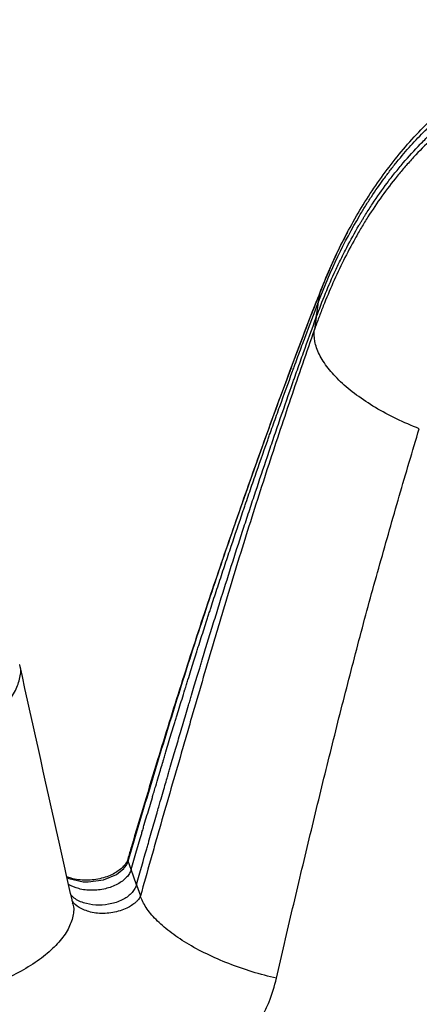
# Model space of a CAD drawing. Header units: millimetres. Extents: x 65 to 198, y 81 to 178.
# Tile 25 of 27: x 179.5 to 184.52, y 165.49 to 177.87. Entities that reach past the tile are written whole.
import ezdxf

# ---------------------------------------------------------------- set-up
doc = ezdxf.new("R2010")
doc.units = ezdxf.units.MM

msp = doc.modelspace()

# ---------------------------------------------------------------- linework, layer by layer
at = {"color": 7, "linetype": 'Continuous', "lineweight": 25}
for p, q in [((183.268, 174.444), (183.267, 174.441)), ((183.249, 174.325), (183.264, 174.43)), ((183.221, 174.13), (183.199, 173.978)), ((180.856, 167.318), (180.855, 167.315)), ((180.856, 167.289), (180.857, 167.291)), ((180.895, 167.185), (180.856, 167.289)), ((180.962, 166.994), (181.012, 166.854))]:
    msp.add_line(p, q, dxfattribs=at)
at = {"color": 8, "linetype": 'Continuous', "lineweight": 25}
for p, q in [((183.264, 174.43), (183.269, 174.439)), ((183.265, 174.433), (183.271, 174.442)), ((180.856, 167.289), (180.859, 167.317)), ((180.857, 167.291), (180.86, 167.317))]:
    msp.add_line(p, q, dxfattribs=at)
at = {"color": 7, "linetype": 'Continuous', "lineweight": 25, "flags": 128}
for points in [[(183.221, 174.13), (183.235, 174.228), (183.249, 174.325)], [(180.962, 166.994), (180.929, 167.09), (180.895, 167.185)]]:
    msp.add_lwpolyline(points, dxfattribs=at)
at = {"color": 8, "linetype": 'Continuous', "lineweight": 25, "flags": 128}
msp.add_lwpolyline([(180.091, 167.083), (180.112, 167.071), (180.294, 167.031), (180.354, 167.029), (180.548, 167.055), (180.712, 167.124), (180.805, 167.2), (180.805, 167.2), (180.805, 167.2)], dxfattribs=at)
at = {"color": 7, "linetype": 'Continuous', "lineweight": 25}
for points, knots in [([(183.265, 174.433), (183.345, 174.639), (183.433, 174.841), (183.58, 175.138), (183.632, 175.236), (183.74, 175.428), (183.796, 175.522), (183.913, 175.708), (183.975, 175.798), (184.102, 175.976), (184.168, 176.063), (184.306, 176.234), (184.377, 176.317), (184.526, 176.478), (184.603, 176.557), (184.724, 176.671), (184.765, 176.708), (184.848, 176.781), (184.89, 176.817), (185.017, 176.921), (185.105, 176.988), (185.373, 177.176), (185.56, 177.288), (185.855, 177.435), (185.955, 177.48), (186.159, 177.564), (186.263, 177.601), (186.473, 177.669), (186.579, 177.699), (186.792, 177.751), (186.899, 177.773), (187.22, 177.829), (187.436, 177.851), (187.867, 177.872), (188.083, 177.869), (188.353, 177.851), (188.407, 177.847), (188.515, 177.837), (188.569, 177.831), (188.729, 177.812), (188.836, 177.797), (189.047, 177.761), (189.153, 177.741), (189.361, 177.696), (189.465, 177.671), (189.772, 177.592), (189.973, 177.531), (190.364, 177.392), (190.553, 177.314), (190.787, 177.212), (190.833, 177.192), (190.926, 177.15), (190.972, 177.129), (191.064, 177.086), (191.11, 177.064), (191.201, 177.02), (191.246, 176.997), (191.38, 176.929), (191.469, 176.882), (191.644, 176.786), (191.731, 176.737), (191.816, 176.688)], [0, 0, 0, 0, 0.0625, 0.0625, 0.09375, 0.09375, 0.125, 0.125, 0.15625, 0.15625, 0.1875, 0.1875, 0.21875, 0.21875, 0.25, 0.25, 0.265625, 0.265625, 0.28125, 0.28125, 0.3125, 0.3125, 0.375, 0.375, 0.40625, 0.40625, 0.4375, 0.4375, 0.46875, 0.46875, 0.5, 0.5, 0.5625, 0.5625, 0.625, 0.625, 0.640625, 0.640625, 0.65625, 0.65625, 0.6875, 0.6875, 0.71875, 0.71875, 0.75, 0.75, 0.8125, 0.8125, 0.875, 0.875, 0.890625, 0.890625, 0.90625, 0.90625, 0.921875, 0.921875, 0.9375, 0.9375, 0.96875, 0.96875, 1, 1, 1, 1]), ([(183.249, 174.325), (183.4, 174.721), (183.572, 175.081), (183.777, 175.426), (183.789, 175.447), (183.813, 175.487), (183.85, 175.547), (183.888, 175.606), (183.964, 175.722), (184.017, 175.797), (184.097, 175.907), (184.124, 175.943), (184.179, 176.015), (184.207, 176.05), (184.291, 176.154), (184.349, 176.222), (184.438, 176.321), (184.467, 176.353), (184.528, 176.416), (184.558, 176.447), (184.651, 176.54), (184.714, 176.599), (184.843, 176.714), (184.909, 176.769), (185.006, 176.847), (185.039, 176.872), (185.103, 176.92), (185.136, 176.944), (185.299, 177.059), (185.431, 177.143), (185.64, 177.258), (185.711, 177.295), (185.857, 177.365), (185.932, 177.398), (186.085, 177.462), (186.165, 177.492), (186.328, 177.548), (186.411, 177.574), (186.67, 177.646), (186.853, 177.686), (187.24, 177.745), (187.444, 177.764), (187.766, 177.775), (187.877, 177.775), (188.102, 177.769), (188.216, 177.762), (188.45, 177.742), (188.57, 177.728), (188.752, 177.702), (188.813, 177.692), (188.937, 177.671), (189, 177.659), (189.127, 177.633), (189.192, 177.619), (189.291, 177.596), (189.325, 177.588), (189.393, 177.571), (189.427, 177.562), (189.532, 177.535), (189.601, 177.516), (189.738, 177.476), (189.806, 177.455), (189.907, 177.422), (189.941, 177.411), (190.009, 177.387), (190.042, 177.375), (190.144, 177.338), (190.214, 177.312), (190.358, 177.254), (190.433, 177.223), (190.53, 177.181), (190.55, 177.173), (190.59, 177.155), (190.611, 177.146), (190.669, 177.12), (190.707, 177.104), (190.781, 177.07), (190.816, 177.054), (190.867, 177.03), (190.883, 177.023), (190.916, 177.008), (190.931, 177), (190.978, 176.977), (191.009, 176.963), (191.072, 176.931), (191.105, 176.915), (191.172, 176.88), (191.206, 176.863), (191.274, 176.827), (191.31, 176.808), (191.363, 176.779), (191.381, 176.769), (191.417, 176.749), (191.437, 176.738), (191.468, 176.721), (191.479, 176.715), (191.496, 176.705), (191.502, 176.702), (191.513, 176.696), (191.519, 176.693), (191.551, 176.674), (191.59, 176.652), (191.643, 176.622)], [0, 0, 0, 0, 0.125, 0.125, 0.132812, 0.132812, 0.140625, 0.15625, 0.15625, 0.1875, 0.1875, 0.203125, 0.203125, 0.21875, 0.21875, 0.25, 0.25, 0.265625, 0.265625, 0.28125, 0.28125, 0.3125, 0.3125, 0.34375, 0.34375, 0.359375, 0.359375, 0.375, 0.375, 0.4375, 0.4375, 0.46875, 0.46875, 0.5, 0.5, 0.53125, 0.53125, 0.5625, 0.5625, 0.625, 0.625, 0.6875, 0.6875, 0.71875, 0.71875, 0.75, 0.75, 0.78125, 0.78125, 0.796875, 0.796875, 0.8125, 0.8125, 0.828125, 0.828125, 0.835937, 0.835937, 0.84375, 0.84375, 0.859375, 0.859375, 0.875, 0.875, 0.882812, 0.882812, 0.890625, 0.890625, 0.90625, 0.90625, 0.921875, 0.921875, 0.925781, 0.925781, 0.929687, 0.929687, 0.9375, 0.9375, 0.945312, 0.945312, 0.949219, 0.949219, 0.953125, 0.953125, 0.960937, 0.960937, 0.96875, 0.96875, 0.976562, 0.976562, 0.984375, 0.984375, 0.988281, 0.988281, 0.992188, 0.992188, 0.994141, 0.994141, 0.995117, 0.995117, 0.996094, 0.996094, 1, 1, 1, 1]), ([(183.221, 174.13), (183.296, 174.336), (183.376, 174.531), (183.473, 174.741), (183.485, 174.767), (183.509, 174.816), (183.521, 174.84), (183.556, 174.913), (183.58, 174.961), (183.654, 175.102), (183.704, 175.193), (183.763, 175.293), (183.77, 175.305), (183.784, 175.328), (183.791, 175.34), (183.805, 175.364), (183.812, 175.375), (183.826, 175.399), (183.833, 175.41), (183.869, 175.468), (183.898, 175.513), (183.987, 175.647), (184.048, 175.733), (184.126, 175.838), (184.143, 175.86), (184.177, 175.904), (184.193, 175.925), (184.244, 175.988), (184.278, 176.029), (184.382, 176.152), (184.454, 176.23), (184.545, 176.324), (184.564, 176.343), (184.602, 176.381), (184.622, 176.4), (184.661, 176.437), (184.68, 176.456), (184.719, 176.492), (184.739, 176.51), (184.769, 176.537), (184.78, 176.546), (184.801, 176.564), (184.811, 176.574), (184.832, 176.592), (184.843, 176.6), (184.863, 176.618), (184.874, 176.627), (184.926, 176.67), (184.967, 176.703), (185.019, 176.742), (185.03, 176.75), (185.052, 176.767), (185.063, 176.775), (185.085, 176.791), (185.096, 176.799), (185.118, 176.815), (185.129, 176.823), (185.184, 176.862), (185.229, 176.892), (185.318, 176.951), (185.364, 176.979), (185.456, 177.034), (185.502, 177.061), (185.573, 177.099), (185.596, 177.112), (185.643, 177.136), (185.666, 177.148), (185.714, 177.171), (185.738, 177.183), (185.787, 177.206), (185.811, 177.217), (185.848, 177.234), (185.86, 177.239), (185.884, 177.25), (185.896, 177.255), (185.932, 177.27), (185.956, 177.28), (186.005, 177.3), (186.03, 177.31), (186.081, 177.329), (186.106, 177.338), (186.144, 177.352), (186.157, 177.356), (186.181, 177.364), (186.193, 177.369), (186.218, 177.377), (186.231, 177.381), (186.256, 177.389), (186.268, 177.393), (186.332, 177.413), (186.383, 177.428), (186.449, 177.446), (186.462, 177.45), (186.487, 177.456), (186.499, 177.46), (186.525, 177.466), (186.538, 177.469), (186.563, 177.476), (186.576, 177.479), (186.641, 177.494), (186.694, 177.505), (186.762, 177.518), (186.773, 177.521), (186.798, 177.525), (186.81, 177.528), (186.848, 177.534), (186.873, 177.539), (186.949, 177.551), (187.001, 177.559), (187.158, 177.579), (187.266, 177.589), (187.383, 177.596), (187.389, 177.597), (187.402, 177.597), (187.408, 177.598), (187.426, 177.599), (187.439, 177.599), (187.476, 177.601), (187.502, 177.602), (187.578, 177.605), (187.63, 177.605), (187.786, 177.606), (187.892, 177.603), (188.014, 177.596), (188.026, 177.595), (188.051, 177.594), (188.063, 177.593), (188.101, 177.59), (188.126, 177.589), (188.202, 177.582), (188.253, 177.577), (188.407, 177.56), (188.512, 177.546), (188.631, 177.527), (188.642, 177.525), (188.666, 177.521), (188.679, 177.519), (188.716, 177.512), (188.741, 177.508), (188.816, 177.494), (188.866, 177.484), (188.93, 177.47), (188.941, 177.468), (188.965, 177.463), (188.977, 177.46), (189.013, 177.452), (189.037, 177.446), (189.11, 177.429), (189.16, 177.417), (189.236, 177.398), (189.26, 177.392), (189.308, 177.379), (189.332, 177.372), (189.404, 177.352), (189.452, 177.339), (189.593, 177.296), (189.687, 177.265), (189.804, 177.224), (189.824, 177.217), (189.868, 177.2), (189.891, 177.192), (189.959, 177.166), (190.006, 177.148), (190.065, 177.124), (190.074, 177.12), (190.095, 177.111), (190.106, 177.107), (190.138, 177.094), (190.16, 177.084), (190.227, 177.056), (190.272, 177.037), (190.366, 176.996), (190.413, 176.975), (190.5, 176.936), (190.541, 176.917), (190.59, 176.894), (190.603, 176.888), (190.625, 176.878), (190.636, 176.872), (190.668, 176.857), (190.689, 176.847), (190.751, 176.817), (190.793, 176.796), (190.848, 176.767), (190.857, 176.763), (190.878, 176.752), (190.888, 176.747), (190.918, 176.731), (190.939, 176.72), (191.002, 176.687), (191.044, 176.664), (191.092, 176.638), (191.096, 176.636), (191.105, 176.631), (191.11, 176.628), (191.124, 176.62), (191.134, 176.615), (191.165, 176.598), (191.186, 176.586), (191.212, 176.571), (191.213, 176.571), (191.216, 176.569), (191.218, 176.568), (191.223, 176.565), (191.234, 176.559), (191.248, 176.551), (191.278, 176.534), (191.302, 176.52), (191.33, 176.504)], [0, 0, 0, 0, 0.0625, 0.0625, 0.070313, 0.070313, 0.078125, 0.078125, 0.09375, 0.09375, 0.125, 0.125, 0.128906, 0.128906, 0.132813, 0.132813, 0.136719, 0.136719, 0.140625, 0.140625, 0.15625, 0.15625, 0.1875, 0.1875, 0.195313, 0.195313, 0.203125, 0.203125, 0.21875, 0.21875, 0.25, 0.25, 0.257813, 0.257813, 0.265625, 0.265625, 0.273438, 0.273438, 0.28125, 0.28125, 0.285156, 0.285156, 0.289063, 0.289063, 0.292969, 0.292969, 0.296875, 0.296875, 0.3125, 0.3125, 0.316406, 0.316406, 0.320313, 0.320313, 0.324219, 0.324219, 0.328125, 0.328125, 0.34375, 0.34375, 0.359375, 0.359375, 0.375, 0.375, 0.382813, 0.382813, 0.390625, 0.390625, 0.398438, 0.398438, 0.40625, 0.40625, 0.410156, 0.410156, 0.414063, 0.414063, 0.421875, 0.421875, 0.429688, 0.429688, 0.4375, 0.4375, 0.441406, 0.441406, 0.445313, 0.445313, 0.449219, 0.449219, 0.453125, 0.453125, 0.46875, 0.46875, 0.472656, 0.472656, 0.476563, 0.476563, 0.480469, 0.480469, 0.484375, 0.484375, 0.5, 0.5, 0.503906, 0.503906, 0.507813, 0.507813, 0.515625, 0.515625, 0.53125, 0.53125, 0.5625, 0.5625, 0.564453, 0.564453, 0.566406, 0.566406, 0.570313, 0.570313, 0.578125, 0.578125, 0.59375, 0.59375, 0.625, 0.625, 0.628906, 0.628906, 0.632813, 0.632813, 0.640625, 0.640625, 0.65625, 0.65625, 0.6875, 0.6875, 0.691406, 0.691406, 0.695313, 0.695313, 0.703125, 0.703125, 0.71875, 0.71875, 0.722656, 0.722656, 0.726563, 0.726563, 0.734375, 0.734375, 0.75, 0.75, 0.757813, 0.757813, 0.765625, 0.765625, 0.78125, 0.78125, 0.8125, 0.8125, 0.820313, 0.820313, 0.828125, 0.828125, 0.84375, 0.84375, 0.847656, 0.847656, 0.851563, 0.851563, 0.859375, 0.859375, 0.875, 0.875, 0.890625, 0.890625, 0.90625, 0.90625, 0.910156, 0.910156, 0.914063, 0.914063, 0.921875, 0.921875, 0.9375, 0.9375, 0.941406, 0.941406, 0.945313, 0.945313, 0.953125, 0.953125, 0.96875, 0.96875, 0.970703, 0.970703, 0.972656, 0.972656, 0.976563, 0.976563, 0.984375, 0.984375, 0.985352, 0.985352, 0.986328, 0.986328, 0.988281, 0.992188, 0.992188, 1, 1, 1, 1]), ([(191.157, 176.438), (191.075, 176.485), (190.993, 176.532), (190.826, 176.623), (190.741, 176.667), (190.613, 176.733), (190.57, 176.754), (190.484, 176.796), (190.44, 176.817), (190.353, 176.857), (190.308, 176.877), (190.22, 176.917), (190.176, 176.936), (190.042, 176.994), (189.952, 177.031), (189.816, 177.085), (189.771, 177.103), (189.678, 177.137), (189.632, 177.154), (189.539, 177.186), (189.492, 177.201), (189.397, 177.231), (189.349, 177.245), (189.205, 177.287), (189.107, 177.312), (188.96, 177.348), (188.911, 177.36), (188.812, 177.381), (188.762, 177.392), (188.663, 177.411), (188.613, 177.42), (188.513, 177.437), (188.463, 177.445), (188.313, 177.467), (188.212, 177.479), (188.061, 177.492), (188.01, 177.496), (187.908, 177.503), (187.858, 177.505), (187.705, 177.51), (187.603, 177.511), (187.398, 177.506), (187.295, 177.5), (187.14, 177.487), (187.088, 177.481), (186.985, 177.469), (186.933, 177.461), (186.779, 177.437), (186.677, 177.418), (186.475, 177.372), (186.374, 177.345), (186.176, 177.284), (186.078, 177.249), (185.885, 177.172), (185.789, 177.13), (185.648, 177.061), (185.601, 177.037), (185.508, 176.987), (185.462, 176.961), (185.326, 176.881), (185.237, 176.824), (185.065, 176.703), (184.982, 176.64), (184.739, 176.442), (184.587, 176.298), (184.409, 176.104), (184.373, 176.065), (184.304, 175.985), (184.271, 175.945), (184.171, 175.821), (184.107, 175.738), (183.985, 175.567), (183.926, 175.48), (183.842, 175.347), (183.815, 175.303), (183.762, 175.213), (183.736, 175.167), (183.659, 175.031), (183.61, 174.939), (183.517, 174.752), (183.473, 174.658), (183.388, 174.467), (183.348, 174.37), (183.29, 174.224), (183.271, 174.175), (183.244, 174.101), (183.23, 174.064), (183.215, 174.021), (183.208, 174.003), (183.204, 173.99), (183.201, 173.984), (183.199, 173.978)], [0, 0, 0, 0, 0.03125, 0.03125, 0.0625, 0.0625, 0.078125, 0.078125, 0.09375, 0.09375, 0.109375, 0.109375, 0.125, 0.125, 0.15625, 0.15625, 0.171875, 0.171875, 0.1875, 0.1875, 0.203125, 0.203125, 0.21875, 0.21875, 0.25, 0.25, 0.265625, 0.265625, 0.28125, 0.28125, 0.296875, 0.296875, 0.3125, 0.3125, 0.34375, 0.34375, 0.359375, 0.359375, 0.375, 0.375, 0.40625, 0.40625, 0.4375, 0.4375, 0.453125, 0.453125, 0.46875, 0.46875, 0.5, 0.5, 0.53125, 0.53125, 0.5625, 0.5625, 0.59375, 0.59375, 0.609375, 0.609375, 0.625, 0.625, 0.65625, 0.65625, 0.6875, 0.6875, 0.75, 0.75, 0.765625, 0.765625, 0.78125, 0.78125, 0.8125, 0.8125, 0.84375, 0.84375, 0.859375, 0.859375, 0.875, 0.875, 0.90625, 0.90625, 0.9375, 0.9375, 0.96875, 0.96875, 0.984375, 0.984375, 0.992187, 0.996094, 0.998047, 0.998047, 1, 1, 1, 1]), ([(183.615, 175.202), (183.597, 175.169), (183.53, 175.045), (183.427, 174.821), (183.331, 174.602), (183.28, 174.473), (183.269, 174.444)], [0, 0, 0, 0, 0.138514, 0.502547, 0.885354, 1, 1, 1, 1]), ([(183.266, 174.44), (183.228, 174.341), (183.075, 173.95), (182.81, 173.247), (182.474, 172.324), (182.149, 171.395), (181.828, 170.457), (181.523, 169.519), (181.212, 168.517), (180.991, 167.786), (180.868, 167.37), (180.853, 167.319)], [0, 0, 0, 0, 0.0430759, 0.1695043, 0.3025737, 0.4370265, 0.5631412, 0.6974901, 0.8285345, 0.9788877, 1, 1, 1, 1]), ([(180.857, 167.291), (180.902, 167.443), (180.947, 167.595), (181.038, 167.898), (181.083, 168.05), (181.175, 168.352), (181.22, 168.503), (181.311, 168.806), (181.358, 168.957), (181.451, 169.258), (181.498, 169.409), (181.594, 169.71), (181.641, 169.86), (181.739, 170.16), (181.788, 170.31), (181.887, 170.609), (181.937, 170.758), (182.038, 171.056), (182.089, 171.205), (182.19, 171.502), (182.242, 171.65), (182.397, 172.094), (182.501, 172.388), (182.714, 172.976), (182.822, 173.268), (183.04, 173.851), (183.151, 174.141), (183.264, 174.43)], [0, 0, 0, 0, 0.0625, 0.0625, 0.125, 0.125, 0.1875, 0.1875, 0.25, 0.25, 0.3125, 0.3125, 0.375, 0.375, 0.4375, 0.4375, 0.5, 0.5, 0.5625, 0.5625, 0.625, 0.625, 0.75, 0.75, 0.875, 0.875, 1, 1, 1, 1]), ([(180.895, 167.185), (180.942, 167.348), (180.986, 167.5), (181.029, 167.644), (181.03, 167.649), (181.033, 167.658), (181.034, 167.663), (181.039, 167.677), (181.047, 167.705), (181.055, 167.734), (181.072, 167.79), (181.083, 167.828), (181.117, 167.942), (181.139, 168.017), (181.162, 168.093), (181.162, 168.095), (181.163, 168.098), (181.164, 168.1), (181.165, 168.105), (181.168, 168.114), (181.174, 168.135), (181.179, 168.153), (181.19, 168.188), (181.197, 168.21), (181.216, 168.276), (181.228, 168.316), (181.262, 168.429), (181.28, 168.493), (181.296, 168.544), (181.296, 168.545), (181.297, 168.546), (181.297, 168.547), (181.297, 168.549), (181.298, 168.553), (181.301, 168.562), (181.306, 168.579), (181.317, 168.615), (181.326, 168.644), (181.343, 168.703), (181.355, 168.742), (181.389, 168.855), (181.411, 168.927), (181.437, 169.014), (181.443, 169.032), (181.454, 169.068), (181.459, 169.086), (181.476, 169.141), (181.487, 169.178), (181.522, 169.29), (181.546, 169.368), (181.572, 169.453), (181.574, 169.458), (181.577, 169.469), (181.579, 169.474), (181.584, 169.49), (181.593, 169.521), (181.603, 169.551), (181.621, 169.611), (181.633, 169.649), (181.668, 169.762), (181.691, 169.833), (181.712, 169.9), (181.713, 169.903), (181.714, 169.908), (181.715, 169.911), (181.718, 169.918), (181.722, 169.933), (181.733, 169.967), (181.742, 169.996), (181.761, 170.054), (181.773, 170.092), (181.809, 170.205), (181.832, 170.278), (181.858, 170.357), (181.861, 170.366), (181.867, 170.385), (181.87, 170.394), (181.879, 170.421), (181.897, 170.476), (181.915, 170.532), (181.951, 170.644), (181.976, 170.72), (182.014, 170.835), (182.027, 170.873), (182.052, 170.95), (182.065, 170.988), (182.102, 171.101), (182.127, 171.176), (182.202, 171.399), (182.251, 171.545), (182.303, 171.697), (182.306, 171.706), (182.312, 171.724), (182.316, 171.734), (182.325, 171.761), (182.331, 171.78), (182.35, 171.835), (182.363, 171.872), (182.401, 171.983), (182.426, 172.056), (182.503, 172.278), (182.555, 172.425), (182.61, 172.582), (182.613, 172.591), (182.62, 172.609), (182.623, 172.618), (182.632, 172.645), (182.652, 172.699), (182.671, 172.753), (182.71, 172.862), (182.736, 172.935), (182.815, 173.155), (182.869, 173.303), (182.925, 173.457), (182.926, 173.461), (182.93, 173.47), (182.931, 173.474), (182.936, 173.487), (182.939, 173.496), (182.949, 173.523), (182.956, 173.541), (182.975, 173.594), (182.988, 173.629), (183.028, 173.737), (183.055, 173.809), (183.136, 174.027), (183.192, 174.175), (183.249, 174.325)], [0, 0, 0, 0, 0.0625, 0.0625, 0.064453, 0.064453, 0.066406, 0.066406, 0.070313, 0.078125, 0.078125, 0.09375, 0.09375, 0.125, 0.125, 0.125488, 0.125488, 0.125977, 0.125977, 0.126953, 0.128906, 0.132813, 0.132813, 0.140625, 0.140625, 0.15625, 0.15625, 0.1875, 0.1875, 0.187744, 0.187744, 0.187988, 0.187988, 0.188477, 0.189453, 0.191406, 0.195313, 0.203125, 0.203125, 0.21875, 0.21875, 0.25, 0.25, 0.257813, 0.257813, 0.265625, 0.265625, 0.28125, 0.28125, 0.3125, 0.3125, 0.314453, 0.314453, 0.316406, 0.316406, 0.320313, 0.328125, 0.328125, 0.34375, 0.34375, 0.375, 0.375, 0.375977, 0.375977, 0.376953, 0.376953, 0.378906, 0.382813, 0.390625, 0.390625, 0.40625, 0.40625, 0.4375, 0.4375, 0.441406, 0.441406, 0.445313, 0.445313, 0.453125, 0.46875, 0.46875, 0.5, 0.5, 0.515625, 0.515625, 0.53125, 0.53125, 0.5625, 0.5625, 0.625, 0.625, 0.628906, 0.628906, 0.632813, 0.632813, 0.640625, 0.640625, 0.65625, 0.65625, 0.6875, 0.6875, 0.75, 0.75, 0.753906, 0.753906, 0.757813, 0.757813, 0.765625, 0.78125, 0.78125, 0.8125, 0.8125, 0.875, 0.875, 0.876953, 0.876953, 0.878906, 0.878906, 0.882813, 0.882813, 0.890625, 0.890625, 0.90625, 0.90625, 0.9375, 0.9375, 1, 1, 1, 1]), ([(180.962, 166.994), (181.008, 167.157), (181.051, 167.309), (181.096, 167.465), (181.102, 167.486), (181.113, 167.523), (181.118, 167.542), (181.134, 167.599), (181.145, 167.637), (181.178, 167.75), (181.199, 167.825), (181.222, 167.905), (181.224, 167.913), (181.228, 167.925), (181.23, 167.931), (181.235, 167.949), (181.238, 167.961), (181.248, 167.996), (181.255, 168.019), (181.274, 168.084), (181.286, 168.125), (181.318, 168.238), (181.337, 168.301), (181.353, 168.356), (181.355, 168.363), (181.358, 168.373), (181.359, 168.378), (181.364, 168.393), (181.372, 168.423), (181.393, 168.492), (181.409, 168.55), (181.442, 168.662), (181.464, 168.735), (181.504, 168.873), (181.526, 168.947), (181.571, 169.097), (181.593, 169.175), (181.623, 169.274), (181.63, 169.296), (181.642, 169.337), (181.648, 169.358), (181.666, 169.417), (181.677, 169.456), (181.711, 169.569), (181.732, 169.639), (181.755, 169.713), (181.758, 169.724), (181.764, 169.744), (181.767, 169.754), (181.776, 169.783), (181.782, 169.802), (181.799, 169.86), (181.811, 169.898), (181.845, 170.01), (181.867, 170.083), (181.9, 170.189), (181.911, 170.226), (181.934, 170.3), (181.946, 170.337), (181.98, 170.449), (182.004, 170.525), (182.076, 170.755), (182.124, 170.907), (182.219, 171.204), (182.266, 171.35), (182.324, 171.528), (182.337, 171.566), (182.361, 171.64), (182.373, 171.677), (182.409, 171.788), (182.434, 171.861), (182.507, 172.083), (182.556, 172.23), (182.619, 172.415), (182.63, 172.45), (182.655, 172.522), (182.667, 172.558), (182.704, 172.667), (182.729, 172.74), (182.805, 172.96), (182.856, 173.108), (182.915, 173.276), (182.921, 173.292), (182.934, 173.328), (182.94, 173.346), (182.959, 173.399), (182.996, 173.506), (183.035, 173.614), (183.113, 173.833), (183.166, 173.981), (183.221, 174.13)], [0, 0, 0, 0, 0.0625, 0.0625, 0.070312, 0.070312, 0.078125, 0.078125, 0.09375, 0.09375, 0.125, 0.125, 0.126953, 0.126953, 0.128906, 0.128906, 0.132812, 0.132812, 0.140625, 0.140625, 0.15625, 0.15625, 0.1875, 0.1875, 0.189453, 0.189453, 0.191406, 0.191406, 0.195312, 0.203125, 0.21875, 0.21875, 0.25, 0.25, 0.28125, 0.28125, 0.3125, 0.3125, 0.320312, 0.320312, 0.328125, 0.328125, 0.34375, 0.34375, 0.375, 0.375, 0.378906, 0.378906, 0.382812, 0.382812, 0.390625, 0.390625, 0.40625, 0.40625, 0.4375, 0.4375, 0.453125, 0.453125, 0.46875, 0.46875, 0.5, 0.5, 0.5625, 0.5625, 0.625, 0.625, 0.640625, 0.640625, 0.65625, 0.65625, 0.6875, 0.6875, 0.75, 0.75, 0.765625, 0.765625, 0.78125, 0.78125, 0.8125, 0.8125, 0.875, 0.875, 0.882812, 0.882812, 0.890625, 0.890625, 0.90625, 0.9375, 0.9375, 1, 1, 1, 1]), ([(183.199, 173.978), (183.097, 173.688), (182.997, 173.396), (182.799, 172.811), (182.702, 172.518), (182.558, 172.076), (182.511, 171.929), (182.416, 171.633), (182.37, 171.485), (182.277, 171.189), (182.231, 171.04), (182.14, 170.743), (182.094, 170.595), (182.027, 170.371), (182.005, 170.296), (181.961, 170.146), (181.939, 170.071), (181.873, 169.846), (181.829, 169.697), (181.742, 169.397), (181.698, 169.248), (181.633, 169.024), (181.612, 168.949), (181.568, 168.799), (181.547, 168.724), (181.482, 168.5), (181.439, 168.351), (181.352, 168.053), (181.309, 167.904), (181.245, 167.68), (181.223, 167.605), (181.181, 167.454), (181.16, 167.379), (181.096, 167.154), (181.054, 167.004), (181.012, 166.854)], [0, 0, 0, 0, 0.125, 0.125, 0.25, 0.25, 0.3125, 0.3125, 0.375, 0.375, 0.4375, 0.4375, 0.5, 0.5, 0.53125, 0.53125, 0.5625, 0.5625, 0.625, 0.625, 0.6875, 0.6875, 0.71875, 0.71875, 0.75, 0.75, 0.8125, 0.8125, 0.875, 0.875, 0.90625, 0.90625, 0.9375, 0.9375, 1, 1, 1, 1]), ([(184.515, 172.729), (184.418, 172.766), (184.322, 172.808), (184.137, 172.897), (184.048, 172.945), (183.88, 173.045), (183.801, 173.098), (183.654, 173.207), (183.587, 173.263), (183.467, 173.376), (183.415, 173.434), (183.326, 173.548), (183.289, 173.606), (183.233, 173.718), (183.214, 173.773), (183.193, 173.879), (183.192, 173.93), (183.199, 173.978)], [0, 0, 0, 0, 0.125, 0.125, 0.25, 0.25, 0.375, 0.375, 0.5, 0.5, 0.625, 0.625, 0.75, 0.75, 0.875, 0.875, 1, 1, 1, 1]), ([(182.721, 165.818), (182.755, 165.965), (182.789, 166.111), (182.856, 166.404), (182.89, 166.55), (182.993, 166.988), (183.063, 167.28), (183.168, 167.716), (183.203, 167.861), (183.274, 168.152), (183.309, 168.297), (183.416, 168.731), (183.488, 169.021), (183.598, 169.453), (183.636, 169.597), (183.711, 169.885), (183.748, 170.028), (183.824, 170.315), (183.862, 170.459), (183.941, 170.744), (183.981, 170.887), (184.102, 171.314), (184.182, 171.598), (184.346, 172.165), (184.43, 172.448), (184.515, 172.729)], [0, 0, 0, 0, 0.0625, 0.0625, 0.125, 0.125, 0.25, 0.25, 0.3125, 0.3125, 0.375, 0.375, 0.5, 0.5, 0.5625, 0.5625, 0.625, 0.625, 0.6875, 0.6875, 0.75, 0.75, 0.875, 0.875, 1, 1, 1, 1]), ([(180.161, 166.768), (180.115, 166.972), (179.891, 167.97), (179.671, 168.967), (179.496, 169.761)], [0, 0, 0, 0, 0.203983, 1, 1, 1, 1]), ([(180.857, 167.318), (180.856, 167.316), (180.848, 167.296), (180.833, 167.265), (180.796, 167.219), (180.747, 167.176), (180.684, 167.136), (180.609, 167.101), (180.522, 167.074), (180.428, 167.056), (180.33, 167.049), (180.232, 167.056), (180.15, 167.071), (180.105, 167.088), (180.088, 167.095)], [0, 0, 0, 0, 0.00851, 0.077427, 0.142716, 0.218189, 0.297597, 0.388872, 0.487697, 0.593988, 0.705097, 0.818366, 0.92977, 1, 1, 1, 1]), ([(180.805, 167.2), (180.808, 167.204), (180.811, 167.207), (180.816, 167.214), (180.819, 167.217), (180.826, 167.228), (180.831, 167.235), (180.84, 167.249), (180.844, 167.257), (180.849, 167.269), (180.851, 167.273), (180.854, 167.281), (180.855, 167.285), (180.856, 167.289)], [0, 0, 0, 0, 0.125, 0.125, 0.25, 0.25, 0.5, 0.5, 0.75, 0.75, 0.875, 0.875, 1, 1, 1, 1]), ([(180.156, 166.767), (180.16, 166.756), (180.182, 166.698), (180.165, 166.578), (180.101, 166.416), (179.976, 166.251), (179.801, 166.09), (179.579, 165.941), (179.321, 165.804), (179.125, 165.731), (179.027, 165.694)], [0, 0, 0, 0, 0.031367, 0.169743, 0.308119, 0.446495, 0.584871, 0.723248, 0.861624, 1, 1, 1, 1]), ([(180.842, 166.701), (180.842, 166.701), (180.815, 166.688), (180.756, 166.665), (180.664, 166.642), (180.568, 166.632), (180.474, 166.634), (180.359, 166.652), (180.248, 166.702), (180.171, 166.756), (180.155, 166.795), (180.154, 166.798)], [0, 0, 0, 0, 0.000004, 0.115174, 0.233021, 0.350976, 0.472787, 0.594563, 0.810759, 0.987572, 1, 1, 1, 1]), ([(180.952, 166.773), (180.948, 166.77), (180.944, 166.766), (180.936, 166.76), (180.932, 166.757), (180.919, 166.747), (180.91, 166.741), (180.892, 166.728), (180.882, 166.722), (180.868, 166.714), (180.863, 166.711), (180.853, 166.706), (180.848, 166.704), (180.842, 166.701)], [0, 0, 0, 0, 0.125, 0.125, 0.25, 0.25, 0.5, 0.5, 0.75, 0.75, 0.875, 0.875, 1, 1, 1, 1]), ([(181.012, 166.854), (181.011, 166.85), (181.009, 166.846), (181.006, 166.839), (181.004, 166.835), (180.997, 166.824), (180.993, 166.817), (180.983, 166.804), (180.977, 166.797), (180.968, 166.788), (180.965, 166.785), (180.96, 166.78), (180.959, 166.779), (180.955, 166.776), (180.954, 166.774), (180.952, 166.773)], [0, 0, 0, 0, 0.125, 0.125, 0.25, 0.25, 0.5, 0.5, 0.75, 0.75, 0.875, 0.875, 0.9375, 0.9375, 1, 1, 1, 1]), ([(182.721, 165.818), (182.62, 165.841), (182.518, 165.869), (182.317, 165.93), (182.218, 165.965), (182.026, 166.04), (181.933, 166.081), (181.756, 166.167), (181.672, 166.212), (181.517, 166.307), (181.445, 166.355), (181.315, 166.455), (181.258, 166.505), (181.159, 166.606), (181.117, 166.657), (181.051, 166.757), (181.027, 166.806), (181.012, 166.854)], [0, 0, 0, 0, 0.125, 0.125, 0.25, 0.25, 0.375, 0.375, 0.5, 0.5, 0.625, 0.625, 0.75, 0.75, 0.875, 0.875, 1, 1, 1, 1]), ([(179.027, 165.694), (179.048, 165.595), (179.076, 165.499), (179.147, 165.315), (179.19, 165.227), (179.254, 165.121), (179.268, 165.1), (179.295, 165.059), (179.309, 165.039), (179.352, 164.979), (179.383, 164.941), (179.48, 164.831), (179.551, 164.762), (179.65, 164.684), (179.67, 164.669), (179.711, 164.64), (179.731, 164.626), (179.794, 164.584), (179.838, 164.558), (179.972, 164.486), (180.067, 164.445), (180.192, 164.404), (180.217, 164.396), (180.269, 164.382), (180.294, 164.375), (180.372, 164.357), (180.424, 164.347), (180.584, 164.323), (180.693, 164.316), (180.832, 164.317), (180.86, 164.318), (180.916, 164.321), (180.944, 164.324), (181.028, 164.331), (181.083, 164.339), (181.166, 164.353), (181.193, 164.359), (181.248, 164.371), (181.276, 164.377), (181.33, 164.391), (181.358, 164.398), (181.412, 164.414), (181.439, 164.423), (181.493, 164.442), (181.52, 164.452), (181.574, 164.473), (181.6, 164.483), (181.652, 164.506), (181.678, 164.518), (181.729, 164.542), (181.754, 164.555), (181.829, 164.594), (181.877, 164.622), (181.972, 164.682), (182.018, 164.714), (182.084, 164.766), (182.106, 164.784), (182.149, 164.82), (182.17, 164.838), (182.23, 164.895), (182.268, 164.935), (182.338, 165.017), (182.37, 165.06), (182.432, 165.147), (182.461, 165.192), (182.515, 165.283), (182.541, 165.33), (182.587, 165.425), (182.609, 165.473), (182.667, 165.618), (182.698, 165.717), (182.721, 165.818)], [0, 0, 0, 0, 0.0625, 0.0625, 0.125, 0.125, 0.140625, 0.140625, 0.15625, 0.15625, 0.1875, 0.1875, 0.25, 0.25, 0.265625, 0.265625, 0.28125, 0.28125, 0.3125, 0.3125, 0.375, 0.375, 0.390625, 0.390625, 0.40625, 0.40625, 0.4375, 0.4375, 0.5, 0.5, 0.515625, 0.515625, 0.53125, 0.53125, 0.5625, 0.5625, 0.578125, 0.578125, 0.59375, 0.59375, 0.609375, 0.609375, 0.625, 0.625, 0.640625, 0.640625, 0.65625, 0.65625, 0.671875, 0.671875, 0.6875, 0.6875, 0.71875, 0.71875, 0.75, 0.75, 0.765625, 0.765625, 0.78125, 0.78125, 0.8125, 0.8125, 0.84375, 0.84375, 0.875, 0.875, 0.90625, 0.90625, 0.9375, 0.9375, 1, 1, 1, 1])]:
    msp.add_open_spline(points, degree=3, knots=knots, dxfattribs=at)
msp.add_open_spline([(183.264, 174.43), (183.264, 174.431), (183.264, 174.432), (183.265, 174.433)], degree=3, dxfattribs=at)
at = {"color": 8, "linetype": 'Continuous', "lineweight": 25}
for points, knots in [([(178.41, 168.705), (178.506, 168.742), (178.7, 168.818), (178.953, 168.957), (179.168, 169.109), (179.335, 169.271), (179.451, 169.437), (179.503, 169.6), (179.516, 169.71), (179.495, 169.759), (179.494, 169.761)], [0, 0, 0, 0, 0.14208, 0.28416, 0.426239, 0.568319, 0.710399, 0.852479, 0.994558, 1, 1, 1, 1]), ([(180.895, 167.185), (180.889, 167.169), (180.875, 167.134), (180.823, 167.066), (180.722, 166.993), (180.569, 166.937), (180.401, 166.919), (180.241, 166.935), (180.151, 166.977), (180.11, 166.996)], [0, 0, 0, 0, 0.061275, 0.1286027, 0.2855323, 0.4638076, 0.6523425, 0.8411659, 1, 1, 1, 1]), ([(180.962, 166.994), (180.956, 166.978), (180.943, 166.943), (180.894, 166.876), (180.797, 166.803), (180.651, 166.75), (180.49, 166.731), (180.334, 166.752), (180.21, 166.797), (180.157, 166.848), (180.14, 166.865)], [0, 0, 0, 0, 0.057431, 0.119416, 0.259992, 0.418388, 0.585285, 0.753177, 0.91615, 1, 1, 1, 1])]:
    msp.add_open_spline(points, degree=3, knots=knots, dxfattribs=at)

doc.saveas('drawing.dxf')
